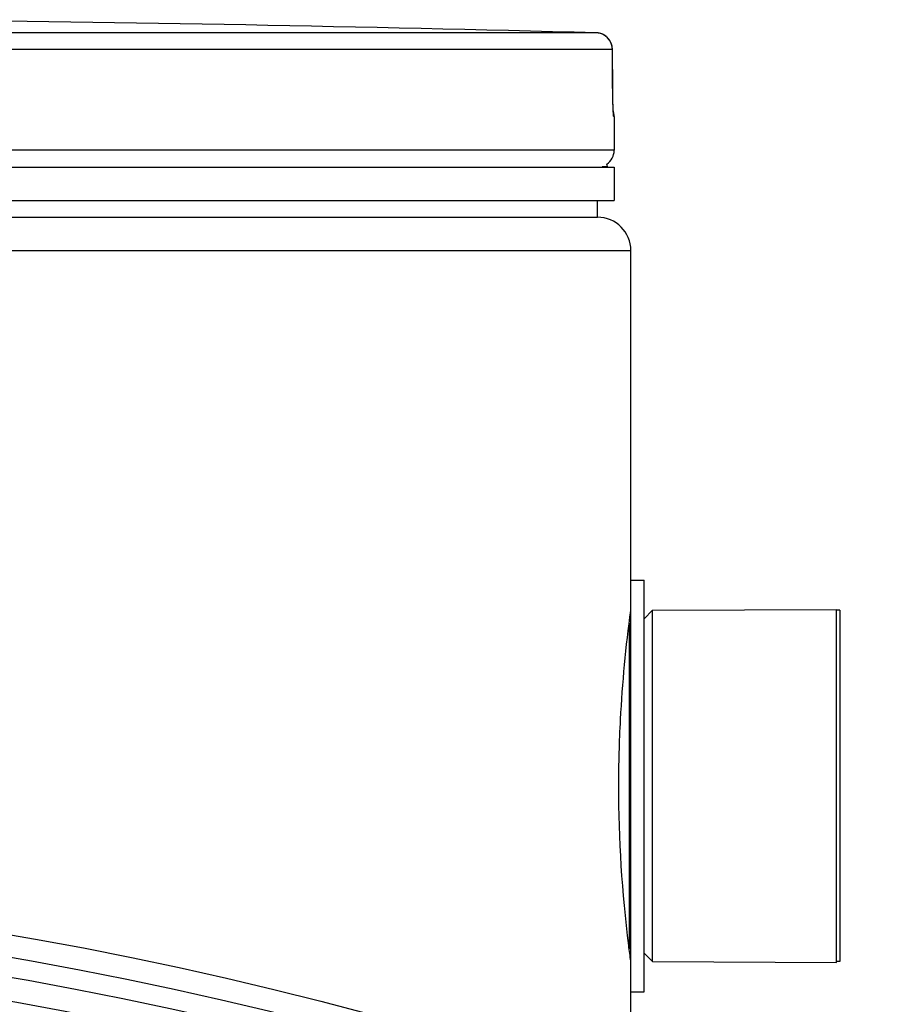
# Model space of a CAD drawing. Header units: millimetres. Extents: x 0 to 297, y 0 to 210.
# Tile 27 of 29: x 228.02 to 235.44, y 188.72 to 197.05. Entities that reach past the tile are written whole.
import ezdxf

# ---------------------------------------------------------------- set-up
doc = ezdxf.new("R2010")
doc.units = ezdxf.units.MM
doc.header["$LTSCALE"] = 16.335
doc.layers.get('0').update_dxf_attribs({"linetype": 'CONTINUOUS'})
doc.layers.add('01_GLOBAL', color=7, linetype='CONTINUOUS')
doc.layers.add('AXES_REF', color=7, linetype='CONTINUOUS')

msp = doc.modelspace()

# ---------------------------------------------------------------- linework, layer by layer
at = {"color": 9, "linetype": 'Continuous'}
for p, q in [((232.8978, 196.935), (222.8505, 196.935)), ((233.0354, 196.7936), (222.8577, 196.7936)), ((233.0354, 196.7936), (233.0356, 196.7948)), ((233.0374, 196.4757), (233.0354, 196.7936)), ((233.0374, 196.4757), (233.0376, 196.4765)), ((233.0498, 196.2275), (233.0473, 196.2276)), ((233.0498, 195.9414), (211.5527, 195.9414)), ((232.9475, 195.8057), (232.9932, 195.8057)), ((233.1771, 191.9446), (233.1771, 189.1897))]:
    msp.add_line(p, q, dxfattribs=at)
at = {"color": 7, "linetype": 'Continuous'}
for p, q in [((233.0377, 196.4588), (233.0356, 196.7946)), ((233.0379, 196.4409), (233.0377, 196.4643)), ((233.0381, 196.4243), (233.0378, 196.4471)), ((233.0384, 196.4074), (233.038, 196.4295)), ((233.0387, 196.3919), (233.0383, 196.4132)), ((233.0392, 196.3718), (233.0386, 196.3967)), ((233.0396, 196.3572), (233.0391, 196.3763)), ((233.0402, 196.3395), (233.0395, 196.3622)), ((233.0408, 196.3233), (233.04, 196.3441)), ((233.0413, 196.3086), (233.0406, 196.3275)), ((233.0419, 196.2954), (233.0412, 196.3123)), ((233.0425, 196.2839), (233.0418, 196.2988)), ((233.0429, 196.2765), (233.0424, 196.2868)), ((233.0434, 196.2697), (233.0428, 196.2788)), ((233.0437, 196.2642), (233.0432, 196.272)), ((233.0498, 196.2275), (233.0498, 195.9414)), ((232.9932, 195.8), (232.9932, 195.8057)), ((211.5527, 195.8), (233.0498, 195.8)), ((233.0498, 195.8), (233.0498, 195.5171)), ((211.5527, 195.5171), (233.0498, 195.5171)), ((232.9084, 195.3757), (232.9084, 195.5171)), ((211.6941, 195.3757), (232.9084, 195.3757)), ((233.1912, 188.8276), (233.1912, 192.3067)), ((233.1912, 192.3067), (233.3044, 192.3067)), ((233.3044, 188.8276), (233.3044, 192.3067)), ((233.3751, 192.0521), (234.9308, 192.0592)), ((234.9308, 189.0751), (234.9308, 192.0592)), ((233.3044, 191.9814), (233.3751, 192.0521)), ((233.3751, 189.0821), (233.3751, 192.0521)), ((233.3044, 189.1529), (233.3751, 189.0821)), ((233.3751, 189.0821), (234.9308, 189.0751)), ((233.1912, 188.8276), (233.3044, 188.8276))]:
    msp.add_line(p, q, dxfattribs=at)
msp.add_lwpolyline([(233.0444, 196.2543), (233.0444, 196.2539), (233.0447, 196.2522), (233.0448, 196.2515), (233.0448, 196.2517), (233.0447, 196.2525), (233.0446, 196.2538), (233.0444, 196.2558), (233.0442, 196.2581), (233.044, 196.2609), (233.0437, 196.2642)], dxfattribs=at)
for radius in [33.0801, 32.7266]:
    msp.add_circle((222.3012, 156.7091), radius, dxfattribs=at)
at = {"color": 9, "linetype": 'Continuous'}
msp.add_circle((222.3012, 156.7091), 32.893, dxfattribs=at)
at = {"color": 7, "linetype": 'Continuous'}
for centre, radius, start, end in [((222.3012, -211.4436), 408.5161, 88.513625, 89.344519), ((232.8942, 196.7936), 0.1414, 0.47139, 88.50968), ((232.9084, 196.2275), 0.1414, 0, 16.94736), ((232.9084, 195.9414), 0.1414, 304.26436, 360), ((232.9565, 195.8057), 0.0368, 0, 31.37829), ((222.3012, 156.7091), 32.5286, 262.15697, 262.09551)]:
    msp.add_arc(centre, radius, start, end, dxfattribs=at)
at = {"color": 9, "linetype": 'Continuous'}
for centre, radius, start, end in [((232.8941, 196.7948), 0.1403, 81.1124, 88.48797), ((232.8938, 196.7928), 0.1423, 79.42687, 81.12919), ((232.8938, 196.7923), 0.1428, 73.84944, 79.42649), ((232.8939, 196.7928), 0.1423, 72.25551, 73.84867), ((232.8945, 196.7946), 0.1404, 65.31722, 72.26949), ((232.8944, 196.7945), 0.1406, 58.46483, 65.29406), ((232.9058, 196.2275), 0.1415, 0.03872, 10.74603)]:
    msp.add_arc(centre, radius, start, end, dxfattribs=at)
msp.add_open_spline([(233.0354, 196.7936), (233.0354, 196.8397), (233.0072, 196.8902), (232.9679, 196.9143)], degree=3, dxfattribs=at)
for points, knots in [([(233.0405, 196.3242), (233.0401, 196.3354), (233.0385, 196.3858), (233.0376, 196.4364), (233.0374, 196.4757)], [0, 0, 0, 0, 0.221575, 1, 1, 1, 1]), ([(233.0473, 196.2276), (233.0451, 196.2276), (233.047, 196.2408), (233.0399, 196.266), (233.0414, 196.3004), (233.0405, 196.3242)], [0, 0, 0, 0, 0.067641, 0.262765, 1, 1, 1, 1])]:
    msp.add_open_spline(points, degree=3, knots=knots, dxfattribs=at)
at = {"color": 7, "linetype": 'Continuous'}
for points, knots in [([(233.0895, 190.5671), (233.0895, 190.7547), (233.1024, 191.2511), (233.1495, 191.7459), (233.1912, 192.0519)], [0, 0, 0, 0, 0.377906, 1, 1, 1, 1]), ([(233.1909, 189.0843), (233.1848, 189.1293), (233.1209, 189.6206), (233.0895, 190.117), (233.0895, 190.5671)], [0, 0, 0, 0, 0.091646, 1, 1, 1, 1])]:
    msp.add_open_spline(points, degree=3, knots=knots, dxfattribs=at)
at = {"layer": '01_GLOBAL', "color": 7, "linetype": 'Continuous'}
for p, q in [((211.6941, 195.3757), (232.9084, 195.3757)), ((233.1912, 192.3067), (233.1912, 195.0929)), ((233.1912, 187.9453), (233.1912, 188.8276))]:
    msp.add_line(p, q, dxfattribs=at)
at = {"layer": '01_GLOBAL', "color": 9, "linetype": 'Continuous'}
msp.add_line((211.4112, 195.0929), (233.1912, 195.0929), dxfattribs=at)
at = {"layer": '01_GLOBAL', "color": 7, "linetype": 'Continuous'}
msp.add_arc((232.9084, 195.0929), 0.2829, 0, 90, dxfattribs=at)
at = {"layer": 'AXES_REF', "color": 7, "linetype": 'Continuous'}
for p, q in [((234.9591, 192.0521), (234.9308, 192.0521)), ((234.9591, 192.0521), (234.9591, 189.0821)), ((234.9591, 189.0821), (234.9308, 189.0821))]:
    msp.add_line(p, q, dxfattribs=at)

doc.saveas('drawing.dxf')
